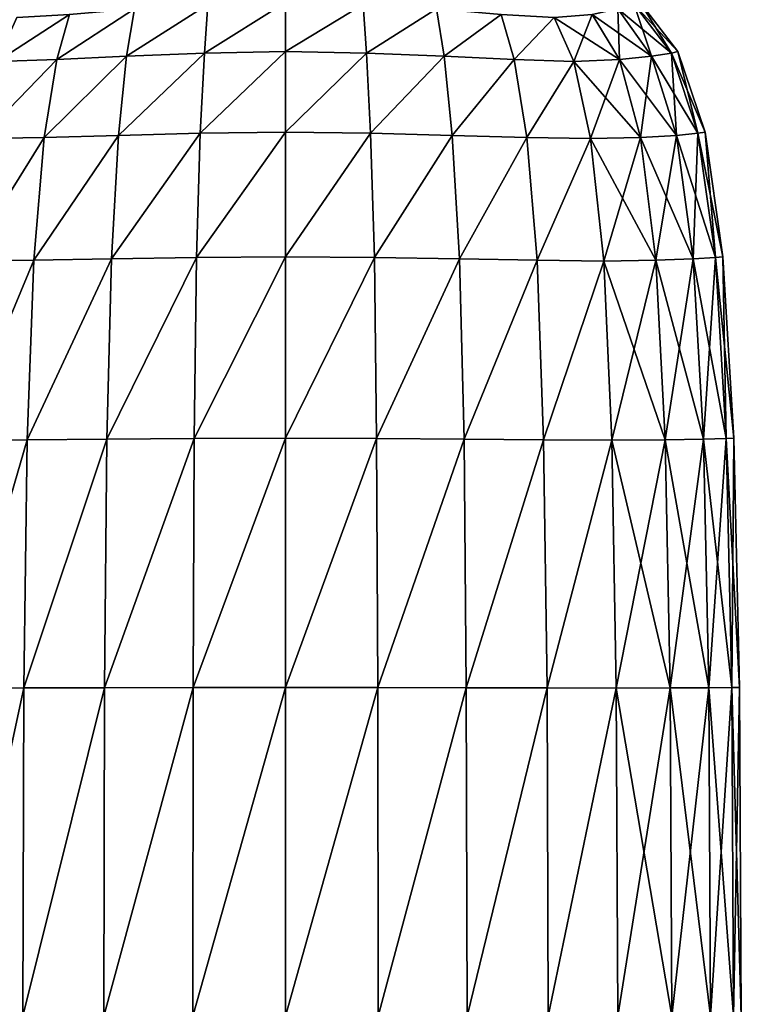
# Model space of a CAD drawing. Extents: x -0.96 to 0.96, y -0.57 to 2.63.
# Tile 120 of 148: x 0.8807 to 0.9332, y 0.746 to 0.8177. Entities that reach past the tile are written whole.
import ezdxf

# ---------------------------------------------------------------- set-up
doc = ezdxf.new("R2010")
doc.units = 0
doc.layers.add('Brakiri_Cruiser_Main_Texture', color=7, linetype='CONTINUOUS')

msp = doc.modelspace()

# ---------------------------------------------------------------- linework, layer by layer
at = {"layer": 'Brakiri_Cruiser_Main_Texture'}
for points in [[(0.889001, 0.818503, -0.49516), (0.888438, 0.815064, -0.489615), (0.883353, 0.814809, -0.494895)], [(0.889001, 0.818503, -0.49516), (0.883353, 0.814809, -0.494895), (0.884286, 0.818098, -0.499401)], [(0.889001, 0.818503, -0.60484), (0.884286, 0.818098, -0.600599), (0.883353, 0.814809, -0.605105)], [(0.889001, 0.818503, -0.60484), (0.883353, 0.814809, -0.605105), (0.888438, 0.815064, -0.610385)], [(0.894344, 0.818822, -0.492448), (0.894098, 0.815276, -0.486294), (0.888438, 0.815064, -0.489615)], [(0.894344, 0.818822, -0.492448), (0.888438, 0.815064, -0.489615), (0.889001, 0.818503, -0.49516)], [(0.894344, 0.818822, -0.607552), (0.889001, 0.818503, -0.60484), (0.888438, 0.815064, -0.610385)], [(0.894344, 0.818822, -0.607552), (0.888438, 0.815064, -0.610385), (0.894098, 0.815276, -0.613706)], [(0.9, 0.818959, -0.491474), (0.9, 0.815383, -0.485223), (0.894098, 0.815276, -0.486294)], [(0.9, 0.818959, -0.491474), (0.894098, 0.815276, -0.486294), (0.894344, 0.818822, -0.492448)], [(0.9, 0.818959, -0.608526), (0.894344, 0.818822, -0.607552), (0.894098, 0.815276, -0.613706)], [(0.9, 0.818959, -0.608526), (0.894098, 0.815276, -0.613706), (0.9, 0.815383, -0.614777)], [(0.905656, 0.818822, -0.492448), (0.9, 0.815383, -0.485223), (0.9, 0.818959, -0.491474)], [(0.905656, 0.818822, -0.607552), (0.9, 0.818959, -0.608526), (0.9, 0.815383, -0.614777)], [(0.905656, 0.818822, -0.492448), (0.905902, 0.815276, -0.486294), (0.9, 0.815383, -0.485223)], [(0.905656, 0.818822, -0.607552), (0.9, 0.815383, -0.614777), (0.905902, 0.815276, -0.613706)], [(0.910999, 0.818503, -0.49516), (0.905902, 0.815276, -0.486294), (0.905656, 0.818822, -0.492448)], [(0.910999, 0.818503, -0.60484), (0.905656, 0.818822, -0.607552), (0.905902, 0.815276, -0.613706)], [(0.910999, 0.818503, -0.49516), (0.911562, 0.815064, -0.489615), (0.905902, 0.815276, -0.486294)], [(0.910999, 0.818503, -0.60484), (0.905902, 0.815276, -0.613706), (0.911562, 0.815064, -0.610385)], [(0.915713, 0.818098, -0.499401), (0.911562, 0.815064, -0.489615), (0.910999, 0.818503, -0.49516)], [(0.915713, 0.818098, -0.600599), (0.910999, 0.818503, -0.60484), (0.911562, 0.815064, -0.610385)], [(0.922323, 0.818098, -0.585617), (0.926641, 0.815064, -0.576208), (0.924194, 0.818503, -0.57493)], [(0.924194, 0.818503, -0.52507), (0.924311, 0.814809, -0.512267), (0.922323, 0.818098, -0.514383)], [(0.924194, 0.818503, -0.57493), (0.928105, 0.815276, -0.563379), (0.925391, 0.818822, -0.562821)], [(0.925391, 0.818822, -0.537179), (0.926641, 0.815064, -0.523792), (0.924194, 0.818503, -0.52507)], [(0.924194, 0.818503, -0.57493), (0.926641, 0.815064, -0.576208), (0.928105, 0.815276, -0.563379)], [(0.924194, 0.818503, -0.52507), (0.926641, 0.815064, -0.523792), (0.924311, 0.814809, -0.512267)], [(0.925391, 0.818822, -0.562821), (0.928578, 0.815383, -0.55), (0.92582, 0.818959, -0.55)], [(0.92582, 0.818959, -0.55), (0.928105, 0.815276, -0.536621), (0.925391, 0.818822, -0.537179)], [(0.925391, 0.818822, -0.562821), (0.928105, 0.815276, -0.563379), (0.928578, 0.815383, -0.55)], [(0.925391, 0.818822, -0.537179), (0.928105, 0.815276, -0.536621), (0.926641, 0.815064, -0.523792)], [(0.92582, 0.818959, -0.55), (0.928578, 0.815383, -0.55), (0.928105, 0.815276, -0.536621)], [(0.884286, 0.818098, -0.499401), (0.883353, 0.814809, -0.494895), (0.878995, 0.814657, -0.502388)], [(0.884286, 0.818098, -0.499401), (0.878995, 0.814657, -0.502388), (0.880434, 0.817874, -0.505649)], [(0.884286, 0.818098, -0.600599), (0.880434, 0.817874, -0.594351), (0.878995, 0.814657, -0.597612)], [(0.884286, 0.818098, -0.600599), (0.878995, 0.814657, -0.597612), (0.883353, 0.814809, -0.605105)], [(0.915713, 0.818098, -0.499401), (0.916647, 0.814809, -0.494895), (0.911562, 0.815064, -0.489615)], [(0.915713, 0.818098, -0.600599), (0.911562, 0.815064, -0.610385), (0.916647, 0.814809, -0.605105)], [(0.919566, 0.817874, -0.505649), (0.916647, 0.814809, -0.494895), (0.915713, 0.818098, -0.499401)], [(0.919566, 0.817874, -0.594351), (0.915713, 0.818098, -0.600599), (0.916647, 0.814809, -0.605105)], [(0.919566, 0.817874, -0.505649), (0.921005, 0.814657, -0.502388), (0.916647, 0.814809, -0.494895)], [(0.919566, 0.817874, -0.594351), (0.916647, 0.814809, -0.605105), (0.921005, 0.814657, -0.597612)], [(0.919566, 0.817874, -0.594351), (0.924311, 0.814809, -0.587734), (0.922323, 0.818098, -0.585617)], [(0.922323, 0.818098, -0.514383), (0.921005, 0.814657, -0.502388), (0.919566, 0.817874, -0.505649)], [(0.919566, 0.817874, -0.594351), (0.921005, 0.814657, -0.597612), (0.924311, 0.814809, -0.587734)], [(0.922323, 0.818098, -0.514383), (0.924311, 0.814809, -0.512267), (0.921005, 0.814657, -0.502388)], [(0.922323, 0.818098, -0.585617), (0.924311, 0.814809, -0.587734), (0.926641, 0.815064, -0.576208)], [(0.883353, 0.814809, -0.494895), (0.882437, 0.809128, -0.491385), (0.877785, 0.80905, -0.499646)], [(0.883353, 0.814809, -0.494895), (0.877785, 0.80905, -0.499646), (0.878995, 0.814657, -0.502388)], [(0.883353, 0.814809, -0.605105), (0.878995, 0.814657, -0.597612), (0.877785, 0.80905, -0.600354)], [(0.883353, 0.814809, -0.605105), (0.877785, 0.80905, -0.600354), (0.882437, 0.809128, -0.608615)], [(0.888438, 0.815064, -0.489615), (0.887855, 0.809284, -0.485462), (0.882437, 0.809128, -0.491385)], [(0.888438, 0.815064, -0.489615), (0.882437, 0.809128, -0.491385), (0.883353, 0.814809, -0.494895)], [(0.888438, 0.815064, -0.610385), (0.883353, 0.814809, -0.605105), (0.882437, 0.809128, -0.608615)], [(0.888438, 0.815064, -0.610385), (0.882437, 0.809128, -0.608615), (0.887855, 0.809284, -0.614538)], [(0.894098, 0.815276, -0.486294), (0.893797, 0.80944, -0.481929), (0.887855, 0.809284, -0.485462)], [(0.894098, 0.815276, -0.486294), (0.887855, 0.809284, -0.485462), (0.888438, 0.815064, -0.489615)], [(0.894098, 0.815276, -0.613706), (0.888438, 0.815064, -0.610385), (0.887855, 0.809284, -0.614538)], [(0.894098, 0.815276, -0.613706), (0.887855, 0.809284, -0.614538), (0.893797, 0.80944, -0.618071)], [(0.9, 0.815383, -0.485223), (0.9, 0.809518, -0.48076), (0.893797, 0.80944, -0.481929)], [(0.9, 0.815383, -0.485223), (0.893797, 0.80944, -0.481929), (0.894098, 0.815276, -0.486294)], [(0.9, 0.815383, -0.614777), (0.894098, 0.815276, -0.613706), (0.893797, 0.80944, -0.618071)], [(0.9, 0.815383, -0.614777), (0.893797, 0.80944, -0.618071), (0.9, 0.809518, -0.61924)], [(0.905902, 0.815276, -0.486294), (0.9, 0.809518, -0.48076), (0.9, 0.815383, -0.485223)], [(0.905902, 0.815276, -0.613706), (0.9, 0.815383, -0.614777), (0.9, 0.809518, -0.61924)], [(0.905902, 0.815276, -0.486294), (0.906203, 0.80944, -0.481929), (0.9, 0.809518, -0.48076)], [(0.905902, 0.815276, -0.613706), (0.9, 0.809518, -0.61924), (0.906203, 0.80944, -0.618071)], [(0.911562, 0.815064, -0.489615), (0.906203, 0.80944, -0.481929), (0.905902, 0.815276, -0.486294)], [(0.911562, 0.815064, -0.610385), (0.905902, 0.815276, -0.613706), (0.906203, 0.80944, -0.618071)], [(0.911562, 0.815064, -0.489615), (0.912144, 0.809284, -0.485462), (0.906203, 0.80944, -0.481929)], [(0.911562, 0.815064, -0.610385), (0.906203, 0.80944, -0.618071), (0.912144, 0.809284, -0.614538)], [(0.916647, 0.814809, -0.494895), (0.912144, 0.809284, -0.485462), (0.911562, 0.815064, -0.489615)], [(0.916647, 0.814809, -0.605105), (0.911562, 0.815064, -0.610385), (0.912144, 0.809284, -0.614538)], [(0.916647, 0.814809, -0.494895), (0.917562, 0.809128, -0.491385), (0.912144, 0.809284, -0.485462)], [(0.916647, 0.814809, -0.605105), (0.912144, 0.809284, -0.614538), (0.917562, 0.809128, -0.608615)], [(0.921005, 0.814657, -0.502388), (0.917562, 0.809128, -0.491385), (0.916647, 0.814809, -0.494895)], [(0.921005, 0.814657, -0.597612), (0.916647, 0.814809, -0.605105), (0.917562, 0.809128, -0.608615)], [(0.921005, 0.814657, -0.597612), (0.925859, 0.809128, -0.589808), (0.924311, 0.814809, -0.587734)], [(0.924311, 0.814809, -0.512267), (0.922215, 0.80905, -0.499646), (0.921005, 0.814657, -0.502388)], [(0.924311, 0.814809, -0.512267), (0.925859, 0.809128, -0.510192), (0.922215, 0.80905, -0.499646)], [(0.924311, 0.814809, -0.587734), (0.928473, 0.809284, -0.577528), (0.926641, 0.815064, -0.576208)], [(0.926641, 0.815064, -0.523792), (0.925859, 0.809128, -0.510192), (0.924311, 0.814809, -0.512267)], [(0.924311, 0.814809, -0.587734), (0.925859, 0.809128, -0.589808), (0.928473, 0.809284, -0.577528)], [(0.926641, 0.815064, -0.523792), (0.928473, 0.809284, -0.522472), (0.925859, 0.809128, -0.510192)], [(0.926641, 0.815064, -0.576208), (0.930031, 0.80944, -0.56406), (0.928105, 0.815276, -0.563379)], [(0.928105, 0.815276, -0.536621), (0.928473, 0.809284, -0.522472), (0.926641, 0.815064, -0.523792)], [(0.926641, 0.815064, -0.576208), (0.928473, 0.809284, -0.577528), (0.930031, 0.80944, -0.56406)], [(0.928105, 0.815276, -0.563379), (0.930547, 0.809518, -0.55), (0.928578, 0.815383, -0.55)], [(0.928578, 0.815383, -0.55), (0.930031, 0.80944, -0.53594), (0.928105, 0.815276, -0.536621)], [(0.928105, 0.815276, -0.563379), (0.930031, 0.80944, -0.56406), (0.930547, 0.809518, -0.55)], [(0.928105, 0.815276, -0.536621), (0.930031, 0.80944, -0.53594), (0.928473, 0.809284, -0.522472)], [(0.928578, 0.815383, -0.55), (0.930547, 0.809518, -0.55), (0.930031, 0.80944, -0.53594)], [(0.921005, 0.814657, -0.502388), (0.922215, 0.80905, -0.499646), (0.917562, 0.809128, -0.491385)], [(0.921005, 0.814657, -0.597612), (0.917562, 0.809128, -0.608615), (0.922215, 0.80905, -0.600354)], [(0.921005, 0.814657, -0.597612), (0.922215, 0.80905, -0.600354), (0.925859, 0.809128, -0.589808)], [(0.882437, 0.809128, -0.491385), (0.881676, 0.800185, -0.488862), (0.876828, 0.800133, -0.497477)], [(0.882437, 0.809128, -0.491385), (0.876828, 0.800133, -0.497477), (0.877785, 0.80905, -0.499646)], [(0.882437, 0.809128, -0.608615), (0.877785, 0.80905, -0.600354), (0.876828, 0.800133, -0.602523)], [(0.882437, 0.809128, -0.608615), (0.876828, 0.800133, -0.602523), (0.881676, 0.800185, -0.611138)], [(0.887855, 0.809284, -0.485462), (0.887328, 0.800289, -0.482708), (0.881676, 0.800185, -0.488862)], [(0.887855, 0.809284, -0.485462), (0.881676, 0.800185, -0.488862), (0.882437, 0.809128, -0.491385)], [(0.887855, 0.809284, -0.614538), (0.882437, 0.809128, -0.608615), (0.881676, 0.800185, -0.611138)], [(0.887855, 0.809284, -0.614538), (0.881676, 0.800185, -0.611138), (0.887328, 0.800289, -0.617292)], [(0.893797, 0.80944, -0.481929), (0.893523, 0.800393, -0.479025), (0.887328, 0.800289, -0.482708)], [(0.893797, 0.80944, -0.481929), (0.887328, 0.800289, -0.482708), (0.887855, 0.809284, -0.485462)], [(0.893797, 0.80944, -0.618071), (0.887855, 0.809284, -0.614538), (0.887328, 0.800289, -0.617292)], [(0.893797, 0.80944, -0.618071), (0.887328, 0.800289, -0.617292), (0.893523, 0.800393, -0.620975)], [(0.9, 0.809518, -0.48076), (0.9, 0.800445, -0.477821), (0.893523, 0.800393, -0.479025)], [(0.9, 0.809518, -0.48076), (0.893523, 0.800393, -0.479025), (0.893797, 0.80944, -0.481929)], [(0.9, 0.809518, -0.61924), (0.893797, 0.80944, -0.618071), (0.893523, 0.800393, -0.620975)], [(0.9, 0.809518, -0.61924), (0.893523, 0.800393, -0.620975), (0.9, 0.800445, -0.622179)], [(0.906203, 0.80944, -0.481929), (0.9, 0.800445, -0.477821), (0.9, 0.809518, -0.48076)], [(0.906203, 0.80944, -0.618071), (0.9, 0.809518, -0.61924), (0.9, 0.800445, -0.622179)], [(0.906203, 0.80944, -0.481929), (0.906476, 0.800393, -0.479025), (0.9, 0.800445, -0.477821)], [(0.906203, 0.80944, -0.618071), (0.9, 0.800445, -0.622179), (0.906476, 0.800393, -0.620975)], [(0.912144, 0.809284, -0.485462), (0.906476, 0.800393, -0.479025), (0.906203, 0.80944, -0.481929)], [(0.912144, 0.809284, -0.614538), (0.906203, 0.80944, -0.618071), (0.906476, 0.800393, -0.620975)], [(0.912144, 0.809284, -0.485462), (0.912672, 0.800289, -0.482708), (0.906476, 0.800393, -0.479025)], [(0.912144, 0.809284, -0.614538), (0.906476, 0.800393, -0.620975), (0.912672, 0.800289, -0.617292)], [(0.917562, 0.809128, -0.491385), (0.912672, 0.800289, -0.482708), (0.912144, 0.809284, -0.485462)], [(0.917562, 0.809128, -0.608615), (0.912144, 0.809284, -0.614538), (0.912672, 0.800289, -0.617292)], [(0.917562, 0.809128, -0.491385), (0.918324, 0.800185, -0.488862), (0.912672, 0.800289, -0.482708)], [(0.917562, 0.809128, -0.608615), (0.912672, 0.800289, -0.617292), (0.918324, 0.800185, -0.611138)], [(0.922215, 0.80905, -0.499646), (0.918324, 0.800185, -0.488862), (0.917562, 0.809128, -0.491385)], [(0.922215, 0.80905, -0.600354), (0.917562, 0.809128, -0.608615), (0.918324, 0.800185, -0.611138)], [(0.922215, 0.80905, -0.499646), (0.923172, 0.800133, -0.497477), (0.918324, 0.800185, -0.488862)], [(0.922215, 0.80905, -0.600354), (0.918324, 0.800185, -0.611138), (0.923172, 0.800133, -0.602523)], [(0.922215, 0.80905, -0.600354), (0.926973, 0.800185, -0.591535), (0.925859, 0.809128, -0.589808)], [(0.925859, 0.809128, -0.510192), (0.923172, 0.800133, -0.497477), (0.922215, 0.80905, -0.499646)], [(0.922215, 0.80905, -0.600354), (0.923172, 0.800133, -0.602523), (0.926973, 0.800185, -0.591535)], [(0.925859, 0.809128, -0.510192), (0.926973, 0.800185, -0.508465), (0.923172, 0.800133, -0.497477)], [(0.925859, 0.809128, -0.589808), (0.929687, 0.800289, -0.578723), (0.928473, 0.809284, -0.577528)], [(0.928473, 0.809284, -0.522472), (0.926973, 0.800185, -0.508465), (0.925859, 0.809128, -0.510192)], [(0.925859, 0.809128, -0.589808), (0.926973, 0.800185, -0.591535), (0.929687, 0.800289, -0.578723)], [(0.928473, 0.809284, -0.522472), (0.929687, 0.800289, -0.521277), (0.926973, 0.800185, -0.508465)], [(0.928473, 0.809284, -0.577528), (0.931312, 0.800393, -0.56468), (0.930031, 0.80944, -0.56406)], [(0.930031, 0.80944, -0.53594), (0.929687, 0.800289, -0.521277), (0.928473, 0.809284, -0.522472)], [(0.928473, 0.809284, -0.577528), (0.929687, 0.800289, -0.578723), (0.931312, 0.800393, -0.56468)], [(0.930031, 0.80944, -0.53594), (0.931312, 0.800393, -0.53532), (0.929687, 0.800289, -0.521277)], [(0.930031, 0.80944, -0.56406), (0.931844, 0.800445, -0.55), (0.930547, 0.809518, -0.55)], [(0.930547, 0.809518, -0.55), (0.931312, 0.800393, -0.53532), (0.930031, 0.80944, -0.53594)], [(0.930031, 0.80944, -0.56406), (0.931312, 0.800393, -0.56468), (0.931844, 0.800445, -0.55)], [(0.930547, 0.809518, -0.55), (0.931844, 0.800445, -0.55), (0.931312, 0.800393, -0.53532)], [(0.9, 0.800445, -0.477821), (0.9, 0.787238, -0.476015), (0.893359, 0.787212, -0.477254)], [(0.9, 0.800445, -0.477821), (0.893359, 0.787212, -0.477254), (0.893523, 0.800393, -0.479025)], [(0.9, 0.800445, -0.622179), (0.893523, 0.800393, -0.620975), (0.893359, 0.787212, -0.622746)], [(0.9, 0.800445, -0.622179), (0.893359, 0.787212, -0.622746), (0.9, 0.787238, -0.623985)], [(0.906476, 0.800393, -0.479025), (0.9, 0.787238, -0.476015), (0.9, 0.800445, -0.477821)], [(0.906476, 0.800393, -0.620975), (0.9, 0.800445, -0.622179), (0.9, 0.787238, -0.623985)], [(0.931312, 0.800393, -0.56468), (0.932641, 0.787238, -0.55), (0.931844, 0.800445, -0.55)], [(0.931844, 0.800445, -0.55), (0.932094, 0.787212, -0.534948), (0.931312, 0.800393, -0.53532)], [(0.931844, 0.800445, -0.55), (0.932641, 0.787238, -0.55), (0.932094, 0.787212, -0.534948)], [(0.881676, 0.800185, -0.488862), (0.881203, 0.787108, -0.487312), (0.87623, 0.787082, -0.496122)], [(0.881676, 0.800185, -0.488862), (0.87623, 0.787082, -0.496122), (0.876828, 0.800133, -0.497477)], [(0.881676, 0.800185, -0.611138), (0.876828, 0.800133, -0.602523), (0.87623, 0.787082, -0.603878)], [(0.881676, 0.800185, -0.611138), (0.87623, 0.787082, -0.603878), (0.881203, 0.787108, -0.612687)], [(0.887328, 0.800289, -0.482708), (0.887, 0.78716, -0.481008), (0.881203, 0.787108, -0.487312)], [(0.887328, 0.800289, -0.482708), (0.881203, 0.787108, -0.487312), (0.881676, 0.800185, -0.488862)], [(0.887328, 0.800289, -0.617292), (0.881676, 0.800185, -0.611138), (0.881203, 0.787108, -0.612687)], [(0.887328, 0.800289, -0.617292), (0.881203, 0.787108, -0.612687), (0.887, 0.78716, -0.618992)], [(0.893523, 0.800393, -0.479025), (0.893359, 0.787212, -0.477254), (0.887, 0.78716, -0.481008)], [(0.893523, 0.800393, -0.479025), (0.887, 0.78716, -0.481008), (0.887328, 0.800289, -0.482708)], [(0.893523, 0.800393, -0.620975), (0.887328, 0.800289, -0.617292), (0.887, 0.78716, -0.618992)], [(0.893523, 0.800393, -0.620975), (0.887, 0.78716, -0.618992), (0.893359, 0.787212, -0.622746)], [(0.906476, 0.800393, -0.479025), (0.906641, 0.787212, -0.477254), (0.9, 0.787238, -0.476015)], [(0.906476, 0.800393, -0.620975), (0.9, 0.787238, -0.623985), (0.906641, 0.787212, -0.622746)], [(0.912672, 0.800289, -0.482708), (0.906641, 0.787212, -0.477254), (0.906476, 0.800393, -0.479025)], [(0.912672, 0.800289, -0.617292), (0.906476, 0.800393, -0.620975), (0.906641, 0.787212, -0.622746)], [(0.912672, 0.800289, -0.482708), (0.913, 0.78716, -0.481008), (0.906641, 0.787212, -0.477254)], [(0.912672, 0.800289, -0.617292), (0.906641, 0.787212, -0.622746), (0.913, 0.78716, -0.618992)], [(0.918324, 0.800185, -0.488862), (0.913, 0.78716, -0.481008), (0.912672, 0.800289, -0.482708)], [(0.918324, 0.800185, -0.611138), (0.912672, 0.800289, -0.617292), (0.913, 0.78716, -0.618992)], [(0.918324, 0.800185, -0.488862), (0.918797, 0.787108, -0.487312), (0.913, 0.78716, -0.481008)], [(0.918324, 0.800185, -0.611138), (0.913, 0.78716, -0.618992), (0.918797, 0.787108, -0.612687)], [(0.923172, 0.800133, -0.497477), (0.918797, 0.787108, -0.487312), (0.918324, 0.800185, -0.488862)], [(0.923172, 0.800133, -0.602523), (0.918324, 0.800185, -0.611138), (0.918797, 0.787108, -0.612687)], [(0.923172, 0.800133, -0.497477), (0.923769, 0.787082, -0.496122), (0.918797, 0.787108, -0.487312)], [(0.923172, 0.800133, -0.602523), (0.918797, 0.787108, -0.612687), (0.923769, 0.787082, -0.603878)], [(0.923172, 0.800133, -0.602523), (0.927656, 0.787108, -0.592606), (0.926973, 0.800185, -0.591535)], [(0.926973, 0.800185, -0.508465), (0.923769, 0.787082, -0.496122), (0.923172, 0.800133, -0.497477)], [(0.923172, 0.800133, -0.602523), (0.923769, 0.787082, -0.603878), (0.927656, 0.787108, -0.592606)], [(0.926973, 0.800185, -0.508465), (0.927656, 0.787108, -0.507394), (0.923769, 0.787082, -0.496122)], [(0.926973, 0.800185, -0.591535), (0.930438, 0.78716, -0.579467), (0.929687, 0.800289, -0.578723)], [(0.929687, 0.800289, -0.521277), (0.927656, 0.787108, -0.507394), (0.926973, 0.800185, -0.508465)], [(0.926973, 0.800185, -0.591535), (0.927656, 0.787108, -0.592606), (0.930438, 0.78716, -0.579467)], [(0.929687, 0.800289, -0.521277), (0.930438, 0.78716, -0.520533), (0.927656, 0.787108, -0.507394)], [(0.929687, 0.800289, -0.578723), (0.932094, 0.787212, -0.565052), (0.931312, 0.800393, -0.56468)], [(0.931312, 0.800393, -0.53532), (0.930438, 0.78716, -0.520533), (0.929687, 0.800289, -0.521277)], [(0.929687, 0.800289, -0.578723), (0.930438, 0.78716, -0.579467), (0.932094, 0.787212, -0.565052)], [(0.931312, 0.800393, -0.53532), (0.932094, 0.787212, -0.534948), (0.930438, 0.78716, -0.520533)], [(0.931312, 0.800393, -0.56468), (0.932094, 0.787212, -0.565052), (0.932641, 0.787238, -0.55)], [(0.881203, 0.787108, -0.487312), (0.880957, 0.769038, -0.486516), (0.875922, 0.769025, -0.495423)], [(0.881203, 0.787108, -0.487312), (0.875922, 0.769025, -0.495423), (0.87623, 0.787082, -0.496122)], [(0.881203, 0.787108, -0.612687), (0.87623, 0.787082, -0.603878), (0.875922, 0.769025, -0.604577)], [(0.881203, 0.787108, -0.612687), (0.875922, 0.769025, -0.604577), (0.880957, 0.769038, -0.613484)], [(0.887, 0.78716, -0.481008), (0.886836, 0.769051, -0.480158), (0.880957, 0.769038, -0.486516)], [(0.887, 0.78716, -0.481008), (0.880957, 0.769038, -0.486516), (0.881203, 0.787108, -0.487312)], [(0.887, 0.78716, -0.618992), (0.881203, 0.787108, -0.612687), (0.880957, 0.769038, -0.613484)], [(0.887, 0.78716, -0.618992), (0.880957, 0.769038, -0.613484), (0.886836, 0.769051, -0.619842)], [(0.893359, 0.787212, -0.477254), (0.893277, 0.769064, -0.476351), (0.886836, 0.769051, -0.480158)], [(0.893359, 0.787212, -0.477254), (0.886836, 0.769051, -0.480158), (0.887, 0.78716, -0.481008)], [(0.893359, 0.787212, -0.622746), (0.887, 0.78716, -0.618992), (0.886836, 0.769051, -0.619842)], [(0.893359, 0.787212, -0.622746), (0.886836, 0.769051, -0.619842), (0.893277, 0.769064, -0.623649)], [(0.9, 0.787238, -0.476015), (0.9, 0.769077, -0.475094), (0.893277, 0.769064, -0.476351)], [(0.9, 0.787238, -0.476015), (0.893277, 0.769064, -0.476351), (0.893359, 0.787212, -0.477254)], [(0.9, 0.787238, -0.623985), (0.893359, 0.787212, -0.622746), (0.893277, 0.769064, -0.623649)], [(0.9, 0.787238, -0.623985), (0.893277, 0.769064, -0.623649), (0.9, 0.769077, -0.624906)], [(0.906641, 0.787212, -0.477254), (0.9, 0.769077, -0.475094), (0.9, 0.787238, -0.476015)], [(0.906641, 0.787212, -0.622746), (0.9, 0.787238, -0.623985), (0.9, 0.769077, -0.624906)], [(0.906641, 0.787212, -0.477254), (0.906723, 0.769064, -0.476351), (0.9, 0.769077, -0.475094)], [(0.906641, 0.787212, -0.622746), (0.9, 0.769077, -0.624906), (0.906723, 0.769064, -0.623649)], [(0.913, 0.78716, -0.481008), (0.906723, 0.769064, -0.476351), (0.906641, 0.787212, -0.477254)], [(0.913, 0.78716, -0.618992), (0.906641, 0.787212, -0.622746), (0.906723, 0.769064, -0.623649)], [(0.913, 0.78716, -0.481008), (0.913164, 0.769051, -0.480158), (0.906723, 0.769064, -0.476351)], [(0.913, 0.78716, -0.618992), (0.906723, 0.769064, -0.623649), (0.913164, 0.769051, -0.619842)], [(0.918797, 0.787108, -0.487312), (0.913164, 0.769051, -0.480158), (0.913, 0.78716, -0.481008)], [(0.918797, 0.787108, -0.612687), (0.913, 0.78716, -0.618992), (0.913164, 0.769051, -0.619842)], [(0.918797, 0.787108, -0.487312), (0.919043, 0.769038, -0.486516), (0.913164, 0.769051, -0.480158)], [(0.918797, 0.787108, -0.612687), (0.913164, 0.769051, -0.619842), (0.919043, 0.769038, -0.613484)], [(0.923769, 0.787082, -0.496122), (0.919043, 0.769038, -0.486516), (0.918797, 0.787108, -0.487312)], [(0.923769, 0.787082, -0.603878), (0.918797, 0.787108, -0.612687), (0.919043, 0.769038, -0.613484)], [(0.923769, 0.787082, -0.496122), (0.924078, 0.769025, -0.495423), (0.919043, 0.769038, -0.486516)], [(0.923769, 0.787082, -0.603878), (0.919043, 0.769038, -0.613484), (0.924078, 0.769025, -0.604577)], [(0.923769, 0.787082, -0.603878), (0.928008, 0.769038, -0.593164), (0.927656, 0.787108, -0.592606)], [(0.927656, 0.787108, -0.507394), (0.924078, 0.769025, -0.495423), (0.923769, 0.787082, -0.496122)], [(0.923769, 0.787082, -0.603878), (0.924078, 0.769025, -0.604577), (0.928008, 0.769038, -0.593164)], [(0.927656, 0.787108, -0.507394), (0.928008, 0.769038, -0.506836), (0.924078, 0.769025, -0.495423)], [(0.927656, 0.787108, -0.592606), (0.930812, 0.769051, -0.579839), (0.930438, 0.78716, -0.579467)], [(0.930438, 0.78716, -0.520533), (0.928008, 0.769038, -0.506836), (0.927656, 0.787108, -0.507394)], [(0.927656, 0.787108, -0.592606), (0.928008, 0.769038, -0.593164), (0.930812, 0.769051, -0.579839)], [(0.930438, 0.78716, -0.520533), (0.930812, 0.769051, -0.520161), (0.928008, 0.769038, -0.506836)], [(0.930438, 0.78716, -0.579467), (0.932492, 0.769064, -0.565238), (0.932094, 0.787212, -0.565052)], [(0.932094, 0.787212, -0.534948), (0.930812, 0.769051, -0.520161), (0.930438, 0.78716, -0.520533)], [(0.930438, 0.78716, -0.579467), (0.930812, 0.769051, -0.579839), (0.932492, 0.769064, -0.565238)], [(0.932094, 0.787212, -0.534948), (0.932492, 0.769064, -0.534762), (0.930812, 0.769051, -0.520161)], [(0.932094, 0.787212, -0.565052), (0.933047, 0.769077, -0.55), (0.932641, 0.787238, -0.55)], [(0.932641, 0.787238, -0.55), (0.932492, 0.769064, -0.534762), (0.932094, 0.787212, -0.534948)], [(0.932094, 0.787212, -0.565052), (0.932492, 0.769064, -0.565238), (0.933047, 0.769077, -0.55)], [(0.932641, 0.787238, -0.55), (0.933047, 0.769077, -0.55), (0.932492, 0.769064, -0.534762)], [(0.880957, 0.769038, -0.486516), (0.880875, 0.745114, -0.48625), (0.875812, 0.745114, -0.495175)], [(0.880957, 0.769038, -0.486516), (0.875812, 0.745114, -0.495175), (0.875922, 0.769025, -0.495423)], [(0.880957, 0.769038, -0.613484), (0.875922, 0.769025, -0.604577), (0.875812, 0.745114, -0.604825)], [(0.880957, 0.769038, -0.613484), (0.875812, 0.745114, -0.604825), (0.880875, 0.745114, -0.61375)], [(0.886836, 0.769051, -0.480158), (0.886781, 0.745114, -0.479875), (0.880875, 0.745114, -0.48625)], [(0.886836, 0.769051, -0.480158), (0.880875, 0.745114, -0.48625), (0.880957, 0.769038, -0.486516)], [(0.886836, 0.769051, -0.619842), (0.880957, 0.769038, -0.613484), (0.880875, 0.745114, -0.61375)], [(0.886836, 0.769051, -0.619842), (0.880875, 0.745114, -0.61375), (0.886781, 0.745114, -0.620125)], [(0.893277, 0.769064, -0.476351), (0.89325, 0.745114, -0.47605), (0.886781, 0.745114, -0.479875)], [(0.893277, 0.769064, -0.476351), (0.886781, 0.745114, -0.479875), (0.886836, 0.769051, -0.480158)], [(0.893277, 0.769064, -0.623649), (0.886836, 0.769051, -0.619842), (0.886781, 0.745114, -0.620125)], [(0.893277, 0.769064, -0.623649), (0.886781, 0.745114, -0.620125), (0.89325, 0.745114, -0.62395)], [(0.9, 0.769077, -0.475094), (0.9, 0.745114, -0.474775), (0.89325, 0.745114, -0.47605)], [(0.9, 0.769077, -0.475094), (0.89325, 0.745114, -0.47605), (0.893277, 0.769064, -0.476351)], [(0.9, 0.769077, -0.624906), (0.893277, 0.769064, -0.623649), (0.89325, 0.745114, -0.62395)], [(0.9, 0.769077, -0.624906), (0.89325, 0.745114, -0.62395), (0.9, 0.745114, -0.625225)], [(0.906723, 0.769064, -0.476351), (0.9, 0.745114, -0.474775), (0.9, 0.769077, -0.475094)], [(0.906723, 0.769064, -0.623649), (0.9, 0.769077, -0.624906), (0.9, 0.745114, -0.625225)], [(0.906723, 0.769064, -0.476351), (0.90675, 0.745114, -0.47605), (0.9, 0.745114, -0.474775)], [(0.906723, 0.769064, -0.623649), (0.9, 0.745114, -0.625225), (0.90675, 0.745114, -0.62395)], [(0.913164, 0.769051, -0.480158), (0.90675, 0.745114, -0.47605), (0.906723, 0.769064, -0.476351)], [(0.913164, 0.769051, -0.619842), (0.906723, 0.769064, -0.623649), (0.90675, 0.745114, -0.62395)], [(0.913164, 0.769051, -0.480158), (0.913219, 0.745114, -0.479875), (0.90675, 0.745114, -0.47605)], [(0.913164, 0.769051, -0.619842), (0.90675, 0.745114, -0.62395), (0.913219, 0.745114, -0.620125)], [(0.919043, 0.769038, -0.486516), (0.913219, 0.745114, -0.479875), (0.913164, 0.769051, -0.480158)], [(0.919043, 0.769038, -0.613484), (0.913164, 0.769051, -0.619842), (0.913219, 0.745114, -0.620125)], [(0.919043, 0.769038, -0.486516), (0.919125, 0.745114, -0.48625), (0.913219, 0.745114, -0.479875)], [(0.919043, 0.769038, -0.613484), (0.913219, 0.745114, -0.620125), (0.919125, 0.745114, -0.61375)], [(0.924078, 0.769025, -0.495423), (0.919125, 0.745114, -0.48625), (0.919043, 0.769038, -0.486516)], [(0.924078, 0.769025, -0.604577), (0.919043, 0.769038, -0.613484), (0.919125, 0.745114, -0.61375)], [(0.924078, 0.769025, -0.495423), (0.924187, 0.745114, -0.495175), (0.919125, 0.745114, -0.48625)], [(0.924078, 0.769025, -0.604577), (0.919125, 0.745114, -0.61375), (0.924187, 0.745114, -0.604825)], [(0.924078, 0.769025, -0.604577), (0.928125, 0.745114, -0.59335), (0.928008, 0.769038, -0.593164)], [(0.928008, 0.769038, -0.506836), (0.924187, 0.745114, -0.495175), (0.924078, 0.769025, -0.495423)], [(0.924078, 0.769025, -0.604577), (0.924187, 0.745114, -0.604825), (0.928125, 0.745114, -0.59335)], [(0.928008, 0.769038, -0.506836), (0.928125, 0.745114, -0.50665), (0.924187, 0.745114, -0.495175)], [(0.928008, 0.769038, -0.593164), (0.930937, 0.745114, -0.579962), (0.930812, 0.769051, -0.579839)], [(0.930812, 0.769051, -0.520161), (0.928125, 0.745114, -0.50665), (0.928008, 0.769038, -0.506836)], [(0.928008, 0.769038, -0.593164), (0.928125, 0.745114, -0.59335), (0.930937, 0.745114, -0.579962)], [(0.930812, 0.769051, -0.520161), (0.930937, 0.745114, -0.520038), (0.928125, 0.745114, -0.50665)], [(0.930812, 0.769051, -0.579839), (0.932625, 0.745114, -0.5653), (0.932492, 0.769064, -0.565238)], [(0.932492, 0.769064, -0.534762), (0.930937, 0.745114, -0.520038), (0.930812, 0.769051, -0.520161)], [(0.930812, 0.769051, -0.579839), (0.930937, 0.745114, -0.579962), (0.932625, 0.745114, -0.5653)], [(0.932492, 0.769064, -0.534762), (0.932625, 0.745114, -0.5347), (0.930937, 0.745114, -0.520038)], [(0.932492, 0.769064, -0.565238), (0.933187, 0.745114, -0.55), (0.933047, 0.769077, -0.55)], [(0.933047, 0.769077, -0.55), (0.932625, 0.745114, -0.5347), (0.932492, 0.769064, -0.534762)], [(0.932492, 0.769064, -0.565238), (0.932625, 0.745114, -0.5653), (0.933187, 0.745114, -0.55)], [(0.933047, 0.769077, -0.55), (0.933187, 0.745114, -0.55), (0.932625, 0.745114, -0.5347)]]:
    msp.add_3dface(points, dxfattribs=at)

doc.saveas('drawing.dxf')
